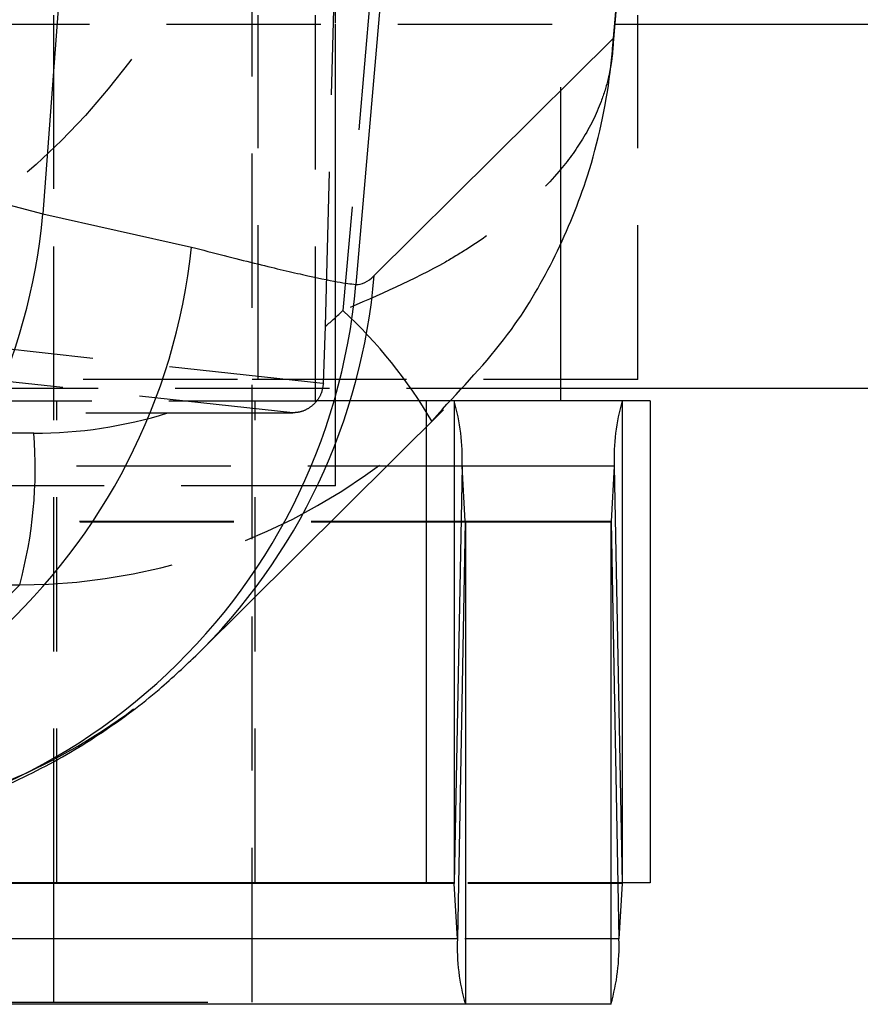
# Model space of a CAD drawing. Extents: x 91 to 777, y 54 to 603.
# Tile 6 of 35: x 282 to 296, y 54 to 70. Entities that reach past the tile are written whole.
import ezdxf

# ---------------------------------------------------------------- set-up
doc = ezdxf.new("R2010")
doc.units = 0
doc.header["$LTSCALE"] = 2
doc.linetypes.add('HIDDEN', pattern=[1.905, 1.27, -0.635])
doc.layers.get('0').update_dxf_attribs({"linetype": 'CONTINUOUS'})

msp = doc.modelspace()

# ---------------------------------------------------------------- linework, layer by layer
at = {"color": 7, "linetype": 'HIDDEN'}
for p, q in [((286.128576, 53.588792), (286.128576, 98.788793)), ((282.860419, 55.551293), (282.860419, 96.826292)), ((287.50067, 62.088792), (287.50067, 90.288793)), ((282.860419, 63.488793), (282.860419, 88.888792)), ((287.172509, 63.488793), (287.172509, 88.888792)), ((287.337785, 64.71787), (287.636686, 76.188792)), ((288.103992, 70.480091), (287.62419, 64.973691)), ((291.211461, 66.111335), (291.211461, 69.938792)), ((286.228576, 63.838792), (286.228576, 69.838793)), ((265.668016, 69.688792), (292.103321, 69.688792)), ((287.50067, 63.688792), (287.50067, 69.688792)), ((292.478576, 63.838792), (292.478576, 69.688792)), ((277.194925, 64.883753), (287.301202, 63.776984)), ((287.301202, 63.776984), (287.337785, 64.71787)), ((286.799032, 63.290643), (276.504494, 64.418029)), ((285.885345, 63.838792), (267.078576, 63.838792)), ((292.478576, 63.838792), (285.885345, 63.838792)), ((291.211461, 63.688792), (240.195185, 63.688792)), ((261.899132, 63.488793), (287.172509, 63.488793)), ((282.91042, 55.551293), (282.91042, 63.488793)), ((286.178576, 55.551293), (286.178576, 63.488793)), ((288.516071, 63.488793), (287.172509, 63.488793)), ((288.99336, 63.488793), (288.516071, 63.488793)), ((288.99336, 63.488793), (288.99336, 63.053901)), ((289.18958, 63.488793), (288.99336, 63.488793)), ((289.378853, 63.488793), (289.18958, 63.488793)), ((264.341248, 63.288792), (284.737533, 63.288792)), ((284.737533, 63.288792), (286.799032, 63.290643)), ((289.088032, 63.152963), (289.261142, 63.352864)), ((282.534809, 62.954267), (266.543057, 62.954267)), ((289.58601, 62.411971), (264.199715, 62.411971)), ((289.58601, 62.411971), (266.702985, 62.411971)), ((287.50067, 62.088792), (276.272989, 62.088792)), ((289.637767, 61.50219), (264.25147, 61.50219)), ((289.639409, 61.488792), (264.253113, 61.488792)), ((289.637767, 61.50219), (266.651228, 61.50219)), ((266.308957, 60.458929), (282.30071, 60.458929)), ((282.30071, 60.458929), (278.253231, 56.44106)), ((292.219634, 55.537895), (266.833339, 55.537895)), ((282.860419, 55.537895), (270.16042, 55.537895)), ((292.221277, 55.551293), (289.454014, 55.551293)), ((292.167878, 54.628114), (266.781581, 54.628114)), ((282.860419, 54.628114), (270.16042, 54.628114)), ((282.860419, 53.588792), (286.128576, 53.588792))]:
    msp.add_line(p, q, dxfattribs=at)
at = {"color": 7, "linetype": 'CONTINUOUS'}
for p, q in [((282.946318, 70.087891), (282.683328, 66.56439)), ((288.244591, 70.087891), (287.835486, 65.404388)), ((292.065193, 69.251231), (292.138233, 70.089462)), ((292.076273, 69.459782), (292.131003, 70.087891)), ((270.360905, 69.896016), (282.683328, 66.56439)), ((292.478576, 69.688792), (292.478576, 69.838793)), ((292.103321, 69.688792), (320.16796, 69.688792)), ((288.138534, 65.550851), (292.076273, 69.459782)), ((282.683328, 66.56439), (285.131325, 66.018642)), ((291.211461, 63.488793), (291.211461, 66.111335)), ((320.16796, 63.688792), (291.211461, 63.688792)), ((291.211461, 63.488793), (289.378853, 63.488793)), ((289.454014, 63.488793), (289.454014, 55.551293)), ((292.221277, 63.488793), (291.211461, 63.488793)), ((292.221277, 63.488793), (292.221277, 55.551293)), ((292.681931, 63.488793), (292.221277, 63.488793)), ((292.681931, 63.488793), (292.681931, 55.551293)), ((285.237409, 59.325428), (289.278953, 63.337405)), ((288.99336, 63.053901), (288.99336, 55.551293)), ((289.58601, 62.411971), (289.455657, 55.537895)), ((289.637767, 61.50219), (289.58601, 62.411971)), ((292.089281, 62.411971), (292.037524, 61.50219)), ((292.089281, 62.411971), (292.219634, 55.537895)), ((289.637767, 61.50219), (289.507413, 54.628114)), ((289.639409, 61.488792), (289.639409, 53.551293)), ((292.035882, 61.488792), (289.639409, 61.488792)), ((292.035882, 61.488792), (292.035882, 53.551293)), ((292.037524, 61.50219), (292.167878, 54.628114)), ((288.99336, 55.551293), (263.607064, 55.551293)), ((282.860419, 53.588792), (282.860419, 55.551293)), ((289.454014, 55.551293), (288.99336, 55.551293)), ((289.507413, 54.628114), (289.455657, 55.537895)), ((292.219634, 55.537895), (292.167878, 54.628114)), ((292.681931, 55.551293), (292.221277, 55.551293)), ((289.639409, 53.551293), (264.253113, 53.551293)), ((270.16042, 53.588792), (282.860419, 53.588792)), ((292.035882, 53.551293), (289.639409, 53.551293))]:
    msp.add_line(p, q, dxfattribs=at)
at = {"color": 8, "linetype": 'CONTINUOUS'}
for p, q in [((292.089281, 62.411971), (289.58601, 62.411971)), ((292.037524, 61.50219), (289.637767, 61.50219)), ((289.455657, 55.537895), (282.860419, 55.537895)), ((289.507413, 54.628114), (282.860419, 54.628114))]:
    msp.add_line(p, q, dxfattribs=at)
at = {"color": 7, "linetype": 'HIDDEN'}
msp.add_circle((274.5301, 76.229758), 11.959035, dxfattribs=at)
at = {"color": 7, "linetype": 'CONTINUOUS'}
for centre, radius, start, end in [((272.750048, 67.478301), 9.975233, 274.224448, 354.7433065), ((275.079781, 67.091711), 10.10866, 270.9437471, 353.9063764), ((277.880299, 66.268825), 9.992647, 268.8364025, 355.0372932), ((286.137549, 62.535763), 3.450683, 357.9441078, 16.0327021), ((295.537745, 62.535762), 3.450686, 163.9673025, 182.0558815), ((289.68068, 61.500651), 0.042941, 177.9453757, 196.0310531), ((291.994614, 61.50065), 0.042938, 343.968351, 2.0552201), ((289.412729, 55.539433), 0.042955, 357.9484021, 16.0280268), ((292.262558, 55.539433), 0.042952, 163.9712114, 182.0523597), ((292.955853, 54.50432), 3.450661, 177.9440497, 196.0327602), ((288.719434, 54.504321), 3.450665, 343.967248, 2.055936)]:
    msp.add_arc(centre, radius, start, end, dxfattribs=at)
at = {"color": 8, "linetype": 'CONTINUOUS'}
msp.add_arc((278.234342, 66.377668), 9.938645, 314.1909272, 355.2279254, dxfattribs=at)
at = {"color": 7, "linetype": 'HIDDEN'}
for centre, radius, start, end in [((282.184808, 59.101676), 8.004213, 30.4073484, 47.1903555), ((275.176049, 62.385973), 7.38067, 344.8650505, 4.416002), ((278.234234, 66.385073), 9.944031, 270.1094592, 314.161631)]:
    msp.add_arc(centre, radius, start, end, dxfattribs=at)
at = {"color": 7, "linetype": 'CONTINUOUS'}
msp.add_ellipse((293.862904, 135.297977), major_axis=(6.029919, 69.893385), ratio=0.059448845, start_param=3.142194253, end_param=3.21162853, dxfattribs=at)
at = {"color": 7, "linetype": 'HIDDEN'}
for centre, major_axis, ratio, start_param, end_param in [((282.517357, 70.468282), (-1.360707, 7.391417), 0.993459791, 3.660005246, 3.711352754), ((282.517357, 70.468282), (-1.360707, 7.391417), 0.993459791, 2.960702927, 3.260217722), ((282.268039, 70.468282), (-2.620319, 9.664058), 0.994675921, 2.878745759, 3.629395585)]:
    msp.add_ellipse(centre, major_axis=major_axis, ratio=ratio, start_param=start_param, end_param=end_param, dxfattribs=at)
at = {"color": 7, "linetype": 'CONTINUOUS'}
for points, knots in [([(289.261142, 63.352864), (289.661796, 63.778766), (290.398039, 64.561402), (291.152769, 65.880234), (291.728964, 67.292149), (291.981012, 68.454187), (292.057751, 69.20381), (292.071305, 69.385183), (292.074894, 69.438415), (292.075876, 69.453635), (292.076273, 69.459782)], [0, 0, 0, 0, 0.242966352, 0.446475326, 0.655114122, 0.915686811, 0.976078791, 0.993162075, 0.997238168, 1, 1, 1, 1]), ([(292.076273, 69.459782), (292.076196, 69.456021), (292.076093, 69.450953), (292.075863, 69.44125), (292.075561, 69.429808), (292.074973, 69.41112), (292.073934, 69.383732), (292.071792, 69.34094), (292.069057, 69.295141), (292.065946, 69.262799), (292.064837, 69.251262)], [0, 0, 0, 0, 0.053886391, 0.072609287, 0.139447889, 0.217980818, 0.340804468, 0.532891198, 0.833377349, 1, 1, 1, 1]), ([(285.131325, 66.018642), (285.491513, 65.926037), (286.211887, 65.740829), (287.002175, 65.555439), (287.584094, 65.433878), (287.751688, 65.414218), (287.835486, 65.404388)], [0, 0, 0, 0, 0.24623993, 0.492478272, 0.746237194, 1, 1, 1, 1]), ([(277.906724, 56.301347), (278.136734, 56.295784), (278.854668, 56.278422), (280.029963, 56.470348), (281.375011, 56.844667), (282.597521, 57.377422), (283.679193, 58.017833), (284.561332, 58.683413), (285.029568, 59.128058), (285.237409, 59.325428)], [0, 0, 0, 0, 0.079004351, 0.246597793, 0.409346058, 0.56820605, 0.723903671, 0.877445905, 1, 1, 1, 1])]:
    msp.add_open_spline(points, degree=3, knots=knots, dxfattribs=at)
at = {"color": 7, "linetype": 'HIDDEN'}
for points, knots in [([(292.064837, 69.251262), (292.063006, 69.230203), (292.056727, 69.157962), (292.035776, 69.005684), (291.984533, 68.747138), (291.856189, 68.330214), (291.601782, 67.81464), (290.994395, 66.979713), (290.185536, 66.300764), (288.946589, 65.545775), (288.209742, 65.227007), (287.62419, 64.973691)], [0, 0, 0, 0, 0.012324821, 0.042278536, 0.089575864, 0.165416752, 0.292444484, 0.40664255, 0.70085394, 0.762276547, 1, 1, 1, 1]), ([(287.301202, 63.776984), (287.292743, 63.720922), (287.275814, 63.608722), (287.182194, 63.460812), (287.052683, 63.352874), (286.917865, 63.298391), (286.832866, 63.292849), (286.799032, 63.290643)], [0, 0, 0, 0, 0.222372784, 0.445044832, 0.659549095, 0.864485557, 1, 1, 1, 1])]:
    msp.add_open_spline(points, degree=3, knots=knots, dxfattribs=at)

doc.saveas('drawing.dxf')
